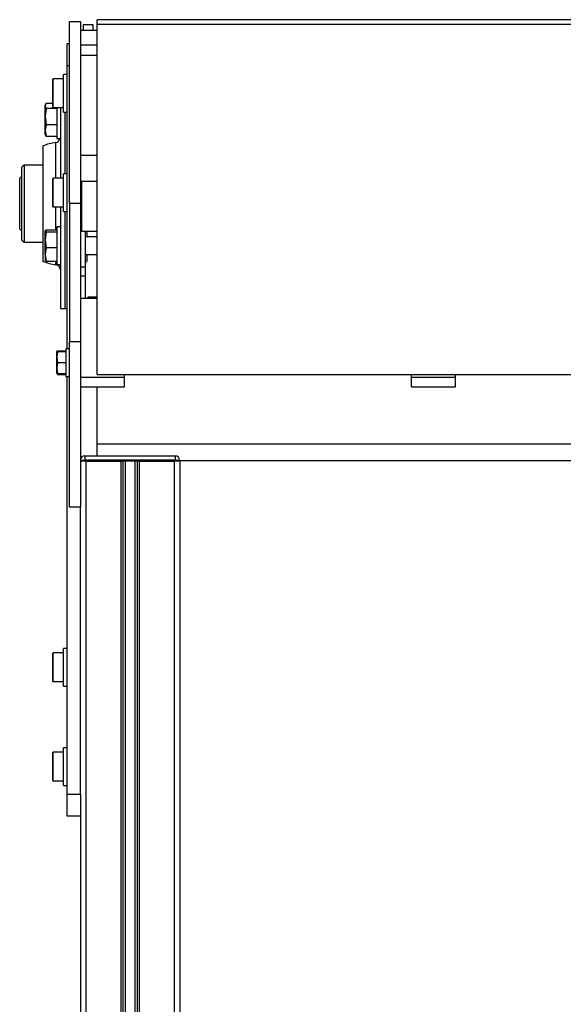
# Model space of a CAD drawing. Header units: millimetres. Extents: x 0 to 420, y 0 to 297.
# Tile 39 of 43: x 262 to 274, y 219 to 241. Entities that reach past the tile are written whole.
import ezdxf

# ---------------------------------------------------------------- set-up
doc = ezdxf.new("R2010")
doc.units = ezdxf.units.MM

msp = doc.modelspace()

# ---------------------------------------------------------------- linework, layer by layer
at = {"color": 7, "linetype": 'Continuous', "lineweight": 25}
for p, q in [((262.77843, 237.11829), (262.77843, 241.24329)), ((262.77843, 241.24329), (263.02843, 241.24329)), ((263.02843, 241.24329), (263.02843, 237.11829)), ((263.32093, 241.16829), (263.09093, 241.16829)), ((263.09093, 241.16829), (263.09093, 241.04329)), ((263.32093, 241.04329), (263.32093, 241.16829)), ((263.40843, 241.17595), (263.40843, 241.28479)), ((278.64843, 241.28479), (263.40843, 241.28479)), ((263.40843, 241.1759), (263.40843, 241.17595)), ((278.64843, 241.17595), (263.40843, 241.17595)), ((263.40843, 241.1759), (263.40843, 241.17595)), ((263.40843, 233.24556), (263.40843, 241.1759)), ((263.40843, 241.04329), (263.02843, 241.04329)), ((262.72843, 240.24329), (262.72843, 240.74329)), ((262.72843, 240.74329), (262.77843, 240.74329)), ((263.40843, 240.70425), (263.02843, 240.70425)), ((263.02843, 240.48181), (263.40843, 240.48181)), ((262.72843, 233.83079), (262.72843, 240.24329)), ((262.77843, 240.24329), (262.72843, 240.24329)), ((262.72843, 240.04329), (262.64843, 240.04329)), ((262.64843, 239.19329), (262.64843, 240.04329)), ((262.39843, 239.92829), (262.39843, 239.30829)), ((262.64843, 239.94329), (262.41343, 239.94329)), ((262.41343, 239.29329), (262.41343, 239.94329)), ((262.23713, 239.36638), (262.23176, 239.35163)), ((262.23176, 239.33749), (262.23176, 239.35163)), ((262.23176, 239.09473), (262.23176, 239.33749)), ((262.25053, 239.39294), (262.39843, 239.39294)), ((262.41343, 239.29329), (262.64843, 239.29329)), ((262.49843, 239.29329), (262.49843, 238.59329)), ((262.57843, 239.29329), (262.57843, 237.69329)), ((262.25053, 239.28205), (262.23176, 239.09473)), ((262.23176, 239.09473), (262.25053, 238.9074)), ((262.23176, 238.77553), (262.23176, 239.09473)), ((262.25053, 239.28205), (262.49843, 239.28205)), ((262.64843, 239.19329), (262.72843, 239.19329)), ((262.67843, 239.19329), (262.67843, 237.79329)), ((262.67843, 239.19329), (262.67843, 237.79329)), ((262.25053, 238.9074), (262.23176, 238.77553)), ((262.25053, 238.9074), (262.49843, 238.9074)), ((262.23176, 238.77553), (262.25053, 238.64365)), ((262.23176, 238.68496), (262.23176, 238.77553)), ((262.23176, 238.68496), (262.23713, 238.6702)), ((262.25053, 238.64365), (262.49843, 238.64365)), ((262.17843, 238.42596), (262.17843, 235.81062)), ((262.47187, 237.69329), (262.47187, 238.50297)), ((262.49843, 238.59329), (262.57391, 238.59329)), ((263.40843, 238.20916), (263.02843, 238.20916)), ((261.75343, 237.99329), (261.70343, 237.94329)), ((262.17843, 237.99329), (261.75343, 237.99329)), ((261.75343, 237.99329), (261.75343, 236.36052)), ((261.70343, 237.74329), (261.65343, 237.69329)), ((261.70343, 236.40382), (261.70343, 237.94329)), ((262.72843, 237.79329), (262.64843, 237.79329)), ((262.64843, 236.94329), (262.64843, 237.79329)), ((261.65343, 236.54329), (261.65343, 237.69329)), ((262.39843, 237.67829), (262.39843, 237.05829)), ((262.64843, 237.69329), (262.41343, 237.69329)), ((262.41343, 237.04329), (262.41343, 237.69329)), ((263.40843, 237.61829), (263.02843, 237.61829)), ((263.05343, 237.61829), (263.05343, 237.11829)), ((263.02843, 237.11829), (262.77843, 237.11829)), ((262.77843, 237.11829), (262.77843, 233.99329)), ((263.02843, 237.11829), (263.02843, 233.99329)), ((263.05343, 237.11829), (263.05343, 236.49329)), ((262.41343, 237.04329), (262.64843, 237.04329)), ((262.47187, 236.52192), (262.47187, 237.04329)), ((262.57843, 237.04329), (262.57843, 234.74329)), ((262.64843, 236.94329), (262.72843, 236.94329)), ((262.67843, 236.94329), (262.67843, 234.74329)), ((262.67843, 236.94329), (262.67843, 234.74329)), ((261.65343, 236.54329), (261.70343, 236.49329)), ((261.70343, 236.29329), (261.70343, 236.40382)), ((262.23176, 236.36771), (262.25053, 236.52192)), ((262.23261, 236.50395), (262.23176, 236.50163)), ((262.23176, 236.2999), (262.23176, 236.49932)), ((262.25053, 236.47672), (262.23176, 236.2999)), ((262.25053, 236.52192), (262.49843, 236.52192)), ((262.25053, 236.47672), (262.49843, 236.47672)), ((262.57843, 236.59329), (262.49843, 236.59329)), ((262.49843, 236.59329), (262.49843, 235.74329)), ((263.02843, 236.51829), (263.05343, 236.49329)), ((263.05343, 236.49329), (263.40843, 236.49329)), ((263.14593, 235.67872), (263.14593, 236.49329)), ((263.17843, 236.49329), (263.17843, 236.36829)), ((261.70343, 236.29329), (261.75343, 236.24329)), ((261.75343, 236.36052), (261.75343, 236.24329)), ((261.75343, 236.24329), (262.17843, 236.24329)), ((262.23176, 236.2999), (262.25053, 236.12309)), ((262.23176, 235.96888), (262.23176, 236.2999)), ((263.40843, 236.36829), (263.14593, 236.36829)), ((262.25053, 236.12309), (262.23176, 235.96888)), ((262.23176, 235.96888), (262.25053, 235.81466)), ((262.23176, 235.96888), (262.23176, 235.83499)), ((262.25053, 236.12309), (262.49843, 236.12309)), ((263.14593, 235.96829), (263.40843, 235.96829)), ((263.17843, 235.96829), (263.17843, 235.81062)), ((262.23176, 235.83496), (262.23261, 235.83264)), ((262.25053, 235.81466), (262.49843, 235.81466)), ((262.47187, 235.73361), (262.47187, 235.81466)), ((262.49843, 235.74329), (262.57843, 235.74329)), ((263.14593, 235.79865), (263.17843, 235.81062)), ((263.14593, 235.67872), (263.02843, 235.67872)), ((263.14593, 235.47872), (263.14593, 235.67872)), ((263.14593, 235.47872), (263.02843, 235.47872)), ((263.14593, 234.97276), (263.14593, 235.47872)), ((263.40843, 234.97276), (263.02843, 234.97276)), ((263.20343, 235.00422), (263.40843, 235.00422)), ((263.20343, 234.97276), (263.20343, 235.00422)), ((262.57843, 234.74329), (262.67843, 234.74329)), ((262.67843, 234.74329), (262.72843, 234.74329)), ((262.77843, 230.24329), (262.77843, 233.99329)), ((262.77843, 233.99329), (263.02843, 233.99329)), ((263.02843, 233.99329), (263.02843, 230.24329)), ((262.51251, 233.76829), (262.49843, 233.64329)), ((262.49843, 233.64329), (262.49843, 233.76829)), ((262.51251, 233.78651), (262.51024, 233.76829)), ((262.51251, 233.78651), (262.69843, 233.78651)), ((262.51251, 233.76829), (262.69843, 233.76829)), ((262.77843, 233.83079), (262.69843, 233.83079)), ((262.69843, 233.83079), (262.69843, 233.20579)), ((262.49843, 233.64329), (262.51251, 233.51829)), ((262.49843, 233.39329), (262.49843, 233.64329)), ((262.51251, 233.51829), (262.49843, 233.39329)), ((262.51251, 233.51829), (262.69843, 233.51829)), ((262.49843, 233.39329), (262.51251, 233.26829)), ((262.49843, 233.26829), (262.49843, 233.39329)), ((262.51251, 233.26829), (262.69843, 233.26829)), ((262.51251, 233.25007), (262.69843, 233.25007)), ((262.69843, 233.20579), (262.77843, 233.20579)), ((262.72843, 223.74329), (262.72843, 233.20579)), ((263.02843, 233.18692), (264.02843, 233.18692)), ((264.02843, 233.18692), (264.02843, 233.24881)), ((264.02843, 232.96829), (264.02843, 233.18692)), ((270.52843, 233.18692), (270.52843, 233.24805)), ((270.52843, 233.18692), (271.52843, 233.18692)), ((270.52843, 232.96829), (270.52843, 233.18692)), ((271.52843, 233.18692), (271.52843, 233.24815)), ((271.52843, 232.96829), (271.52843, 233.18692)), ((263.02843, 232.96829), (264.02843, 232.96829)), ((263.40843, 231.67525), (263.40843, 232.96829)), ((270.52843, 232.96829), (271.52843, 232.96829)), ((263.40843, 231.67525), (278.64843, 231.67525)), ((263.40843, 231.40829), (263.40843, 231.67525)), ((263.02843, 231.30829), (263.128, 231.30829)), ((263.128, 231.28329), (263.02843, 231.28329)), ((263.128, 231.40829), (265.178, 231.40829)), ((263.128, 231.40829), (263.128, 231.30829)), ((265.178, 231.30829), (263.128, 231.30829)), ((263.128, 231.30829), (263.128, 231.28329)), ((263.15343, 231.28329), (263.128, 231.28329)), ((263.15343, 231.28329), (263.15343, 201.78329)), ((263.15343, 231.28329), (263.94593, 231.28329)), ((263.94593, 231.28329), (263.94593, 201.78329)), ((264.36093, 231.28329), (263.94593, 231.28329)), ((263.98855, 231.28329), (263.98855, 201.78329)), ((264.04338, 231.28329), (264.04338, 201.78329)), ((264.26348, 231.28329), (264.26348, 201.78329)), ((264.31831, 231.28329), (264.31831, 201.78329)), ((264.36093, 231.28329), (264.36093, 201.78329)), ((264.36093, 231.28329), (265.15343, 231.28329)), ((265.15343, 231.28329), (265.15343, 201.78329)), ((265.178, 231.28329), (265.15343, 231.28329)), ((265.178, 231.40829), (265.178, 231.30829)), ((265.178, 231.28329), (265.178, 231.30829)), ((265.178, 231.30829), (265.278, 231.30829)), ((265.278, 231.28329), (265.178, 231.28329)), ((265.278, 231.30829), (265.278, 231.28329)), ((265.278, 231.30179), (276.778, 231.30179)), ((265.278, 231.28329), (265.27843, 231.28329)), ((265.27843, 231.28329), (265.27843, 204.03329)), ((263.02843, 230.24329), (262.77843, 230.24329)), ((263.02843, 223.74329), (263.02843, 230.24329)), ((262.72843, 227.04329), (262.64843, 227.04329)), ((262.64843, 226.28318), (262.64843, 227.04329)), ((262.39843, 226.92829), (262.39843, 226.30829)), ((262.64843, 226.94329), (262.41343, 226.94329)), ((262.41343, 226.29329), (262.41343, 226.94329)), ((262.41343, 226.29329), (262.64843, 226.29329)), ((262.64843, 226.19329), (262.64843, 226.28318)), ((262.64843, 226.19329), (262.72843, 226.19329)), ((262.72843, 224.79329), (262.64843, 224.79329)), ((262.64843, 224.35578), (262.64843, 224.79329)), ((262.39843, 224.67829), (262.39843, 224.05829)), ((262.64843, 224.69329), (262.41343, 224.69329)), ((262.41343, 224.04329), (262.41343, 224.69329)), ((262.64843, 223.94329), (262.64843, 224.35578)), ((262.41343, 224.04329), (262.64843, 224.04329)), ((262.64843, 223.94329), (262.72843, 223.94329)), ((262.72843, 223.74329), (263.02843, 223.74329)), ((262.72843, 223.24329), (262.72843, 223.74329)), ((263.02843, 223.74329), (263.02843, 223.41257)), ((263.02843, 223.24329), (262.72843, 223.24329)), ((263.02843, 223.41257), (263.02843, 201.78329))]:
    msp.add_line(p, q, dxfattribs=at)
for centre, radius, start, end in [((262.41343, 239.92829), 0.015, 90, 180), ((262.41343, 239.30829), 0.015, 180, 270), ((262.67843, 237.11829), 1.4, 98.48445, 110.924832), ((262.45343, 238.6266), 0.125, 278.48445, 344.544938), ((262.41343, 237.67829), 0.015, 90, 180), ((262.41343, 237.05829), 0.015, 180, 270), ((262.67843, 237.11829), 1.4, 249.075168, 261.51555), ((262.45343, 235.60998), 0.125, 0, 81.51555), ((263.128, 231.30829), 0.1, 90, 174.667564), ((265.178, 231.30829), 0.1, 0, 90), ((262.41343, 226.92829), 0.015, 90, 180), ((262.41343, 226.30829), 0.015, 180, 270), ((262.41343, 224.67829), 0.015, 90, 180), ((262.41343, 224.05829), 0.015, 180, 270)]:
    msp.add_arc(centre, radius, start, end, dxfattribs=at)
for points, knots in [([(262.25053, 239.39294), (262.24822, 239.38916), (262.23701, 239.37086), (262.23408, 239.35226), (262.23176, 239.33749)], [0, 0, 0, 0, 0.20618569, 1, 1, 1, 1]), ([(262.23176, 239.33749), (262.23502, 239.31989), (262.23846, 239.30129), (262.24992, 239.28302), (262.25053, 239.28205)], [0, 0, 0, 0, 0.9470257, 1, 1, 1, 1]), ([(262.25053, 238.64365), (262.24992, 238.64462), (262.24427, 238.65351), (262.24252, 238.66255), (262.24096, 238.67061)], [0, 0, 0, 0, 0.10888484, 1, 1, 1, 1]), ([(262.25053, 236.52192), (262.24822, 236.52038), (262.23701, 236.51292), (262.23408, 236.50534), (262.23176, 236.49932)], [0, 0, 0, 0, 0.20618569, 1, 1, 1, 1]), ([(262.23176, 236.49932), (262.23502, 236.49214), (262.23846, 236.48456), (262.24992, 236.47711), (262.25053, 236.47672)], [0, 0, 0, 0, 0.9470257, 1, 1, 1, 1]), ([(262.25053, 235.81466), (262.24992, 235.81506), (262.23846, 235.82251), (262.23502, 235.83009), (262.23176, 235.83727)], [0, 0, 0, 0, 0.0529743, 1, 1, 1, 1]), ([(262.49843, 233.76829), (262.50087, 233.76829), (262.50345, 233.76829), (262.51205, 233.76829), (262.51251, 233.76829)], [0, 0, 0, 0, 0.9470257, 1, 1, 1, 1]), ([(262.49987, 233.76829), (262.50138, 233.77296), (262.50335, 233.77908), (262.51076, 233.78509), (262.51251, 233.78651)], [0, 0, 0, 0, 0.76424659, 1, 1, 1, 1]), ([(262.51251, 233.26829), (262.51205, 233.26829), (262.50345, 233.26829), (262.50087, 233.26829), (262.49843, 233.26829)], [0, 0, 0, 0, 0.0529743, 1, 1, 1, 1]), ([(262.50012, 233.26829), (262.50225, 233.26255), (262.50452, 233.25644), (262.51205, 233.25044), (262.51251, 233.25007)], [0, 0, 0, 0, 0.9394152, 1, 1, 1, 1]), ([(263.40843, 233.24577), (265.70702, 233.24538), (270.78702, 233.24452), (275.86702, 233.24533), (278.64843, 233.24577)], [0, 0, 0, 0, 0.45247939, 1, 1, 1, 1])]:
    msp.add_open_spline(points, degree=3, knots=knots, dxfattribs=at)

doc.saveas('drawing.dxf')
